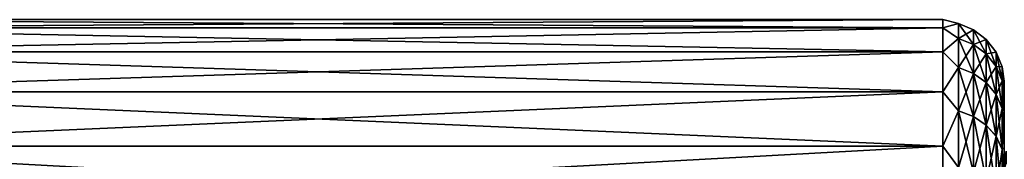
# Model space of a CAD drawing. Header units: metres. Extents: x -82 to 67, y -109 to 109.
# Tile 33 of 216: x -66.02 to -50.02, y -65.78 to -63.5. Entities that reach past the tile are written whole.
import ezdxf

# ---------------------------------------------------------------- set-up
doc = ezdxf.new("R2010")
doc.units = ezdxf.units.M
doc.layers.add('solid_21_382_010_XXX', color=7, linetype='CONTINUOUS')

msp = doc.modelspace()

# ---------------------------------------------------------------- linework, layer by layer
at = {"layer": 'solid_21_382_010_XXX'}
for points in [[(-71.32, -63.632324, -37.249889), (-51.02, -63.63232, -37.249916), (-51.02, -63.5, -39.100006)], [(-71.32, -63.5, -39.099998), (-51.02, -63.5, -39.100006), (-51.02, -63.63232, -40.9501)], [(-71.32, -63.632324, -37.249889), (-51.02, -63.5, -39.100006), (-71.32, -63.5, -39.099998)], [(-71.32, -63.5, -39.099998), (-51.02, -63.63232, -40.9501), (-71.32, -63.632324, -40.950108)], [(-50.762177, -63.564034, -38.215202), (-51.02, -63.5, -39.100006), (-51.02, -63.63232, -37.249916)], [(-50.762177, -63.564037, -39.984886), (-51.02, -63.63232, -40.9501), (-51.02, -63.5, -39.100006)], [(-50.762177, -63.564034, -38.215202), (-50.762177, -63.564037, -39.984886), (-51.02, -63.5, -39.100006)], [(-71.32, -64.026596, -35.43745), (-51.02, -64.026588, -35.437485), (-51.02, -63.63232, -37.249916)], [(-71.32, -64.026596, -35.43745), (-51.02, -63.63232, -37.249916), (-71.32, -63.632324, -37.249889)], [(-71.32, -63.632324, -40.950108), (-51.02, -63.63232, -40.9501), (-51.02, -64.026596, -42.762527)], [(-71.32, -63.632324, -40.950108), (-51.02, -64.026596, -42.762527), (-71.32, -64.026596, -42.762547)], [(-50.762177, -63.804996, -36.462002), (-50.762177, -63.564034, -38.215202), (-51.02, -63.63232, -37.249916)], [(-50.762177, -63.564037, -39.984886), (-50.762177, -63.805016, -41.738091), (-51.02, -63.63232, -40.9501)], [(-50.762177, -63.804996, -36.462002), (-51.02, -63.63232, -37.249916), (-51.02, -64.026588, -35.437485)], [(-50.762177, -63.805016, -41.738091), (-51.02, -64.026596, -42.762527), (-51.02, -63.63232, -40.9501)], [(-50.520649, -63.663597, -39.978077), (-50.762177, -63.564037, -39.984886), (-50.762177, -63.564034, -38.215202)], [(-50.520649, -63.663589, -38.222012), (-50.762177, -63.564034, -38.215202), (-50.762177, -63.804996, -36.462002)], [(-50.520649, -63.663597, -39.978077), (-50.762177, -63.564034, -38.215202), (-50.520649, -63.663589, -38.222012)], [(-50.520649, -63.902721, -41.717785), (-50.762177, -63.805016, -41.738091), (-50.762177, -63.564037, -39.984886)], [(-50.520649, -63.902721, -41.717785), (-50.762177, -63.564037, -39.984886), (-50.520649, -63.663597, -39.978077)], [(-50.520649, -63.663589, -38.222012), (-50.762177, -63.804996, -36.462002), (-50.520649, -63.902702, -36.482304)], [(-50.520649, -63.663589, -38.222012), (-50.313229, -63.822182, -38.232861), (-50.313229, -63.822186, -39.967228)], [(-50.520649, -63.663589, -38.222012), (-50.520649, -63.902702, -36.482304), (-50.313229, -63.822182, -38.232861)], [(-50.520649, -63.663597, -39.978077), (-50.520649, -63.663589, -38.222012), (-50.313229, -63.822186, -39.967228)], [(-50.520649, -63.663597, -39.978077), (-50.313229, -63.822186, -39.967228), (-50.313229, -64.058357, -41.685444)], [(-50.520649, -63.902721, -41.717785), (-50.520649, -63.663597, -39.978077), (-50.313229, -64.058357, -41.685444)], [(-50.762177, -64.282448, -34.757938), (-50.762177, -63.804996, -36.462002), (-51.02, -64.026588, -35.437485)], [(-50.762177, -63.805016, -41.738091), (-50.762177, -64.282478, -43.442146), (-51.02, -64.026596, -42.762527)], [(-50.520649, -63.902702, -36.482304), (-50.762177, -63.804996, -36.462002), (-50.762177, -64.282448, -34.757938)], [(-50.520649, -64.376503, -43.40873), (-50.762177, -64.282478, -43.442146), (-50.762177, -63.805016, -41.738091)], [(-50.520649, -64.376503, -43.40873), (-50.762177, -63.805016, -41.738091), (-50.520649, -63.902721, -41.717785)], [(-50.520649, -63.902702, -36.482304), (-50.313229, -64.058334, -36.514645), (-50.313229, -63.822182, -38.232861)], [(-50.313229, -63.822182, -38.232861), (-50.154072, -64.028969, -38.247005), (-50.154072, -64.028976, -39.953083)], [(-50.313229, -63.822182, -38.232861), (-50.313229, -64.058334, -36.514645), (-50.154072, -64.028969, -38.247005)], [(-50.313229, -63.822186, -39.967228), (-50.313229, -63.822182, -38.232861), (-50.154072, -64.028976, -39.953083)], [(-50.313229, -63.822186, -39.967228), (-50.154072, -64.028976, -39.953083), (-50.154072, -64.261292, -41.643272)], [(-50.313229, -64.058357, -41.685444), (-50.313229, -63.822186, -39.967228), (-50.154072, -64.261292, -41.643272)], [(-50.520649, -63.902702, -36.482304), (-50.762177, -64.282448, -34.757938), (-50.520649, -64.376472, -34.791355)], [(-50.520649, -63.902702, -36.482304), (-50.520649, -64.376472, -34.791355), (-50.313229, -64.058334, -36.514645)], [(-50.520649, -63.902721, -41.717785), (-50.313229, -64.058357, -41.685444), (-50.313229, -64.526283, -43.355495)], [(-50.520649, -64.376503, -43.40873), (-50.520649, -63.902721, -41.717785), (-50.313229, -64.526283, -43.355495)], [(-71.32, -64.674797, -33.699581), (-51.02, -64.674782, -33.699612), (-51.02, -64.026588, -35.437485)], [(-71.32, -64.674797, -33.699581), (-51.02, -64.026588, -35.437485), (-71.32, -64.026596, -35.43745)], [(-71.32, -64.026596, -42.762547), (-51.02, -64.026596, -42.762527), (-51.02, -64.674789, -44.500401)], [(-71.32, -64.026596, -42.762547), (-51.02, -64.674789, -44.500401), (-71.32, -64.674797, -44.500416)], [(-50.762177, -64.282448, -34.757938), (-51.02, -64.026588, -35.437485), (-51.02, -64.674782, -33.699612)], [(-50.762177, -64.282478, -43.442146), (-51.02, -64.674789, -44.500401), (-51.02, -64.026596, -42.762527)], [(-50.520649, -64.376472, -34.791355), (-50.313229, -64.52626, -34.844589), (-50.313229, -64.058334, -36.514645)], [(-50.313229, -64.058334, -36.514645), (-50.154072, -64.261276, -36.556816), (-50.154072, -64.028969, -38.247005)], [(-50.313229, -64.058334, -36.514645), (-50.313229, -64.52626, -34.844589), (-50.154072, -64.261276, -36.556816)], [(-50.313229, -64.058357, -41.685444), (-50.154072, -64.261292, -41.643272), (-50.154072, -64.721596, -43.286083)], [(-50.313229, -64.526283, -43.355495), (-50.313229, -64.058357, -41.685444), (-50.154072, -64.721596, -43.286083)], [(-50.154072, -64.028969, -38.247005), (-50.05405, -64.269836, -38.263481), (-50.05405, -64.269844, -39.936607)], [(-50.154072, -64.028969, -38.247005), (-50.154072, -64.261276, -36.556816), (-50.05405, -64.269836, -38.263481)], [(-50.154072, -64.028976, -39.953083), (-50.154072, -64.028969, -38.247005), (-50.05405, -64.269844, -39.936607)], [(-50.154072, -64.028976, -39.953083), (-50.05405, -64.269844, -39.936607), (-50.05405, -64.497673, -41.594151)], [(-50.154072, -64.261292, -41.643272), (-50.154072, -64.028976, -39.953083), (-50.05405, -64.497673, -41.594151)], [(-50.762177, -64.98748, -33.134762), (-50.762177, -64.282448, -34.757938), (-51.02, -64.674782, -33.699612)], [(-50.762177, -64.282478, -43.442146), (-50.762177, -64.987526, -45.065319), (-51.02, -64.674789, -44.500401)], [(-50.520649, -64.376472, -34.791355), (-50.762177, -64.282448, -34.757938), (-50.762177, -64.98748, -33.134762)], [(-50.520649, -65.076126, -45.019409), (-50.762177, -64.987526, -45.065319), (-50.762177, -64.282478, -43.442146)], [(-50.520649, -65.076126, -45.019409), (-50.762177, -64.282478, -43.442146), (-50.520649, -64.376503, -43.40873)], [(-50.313229, -64.52626, -34.844589), (-50.154072, -64.721565, -34.913998), (-50.154072, -64.261276, -36.556816)], [(-50.154072, -64.261276, -36.556816), (-50.05405, -64.497658, -36.605934), (-50.05405, -64.269836, -38.263481)], [(-50.154072, -64.261276, -36.556816), (-50.154072, -64.721565, -34.913998), (-50.05405, -64.497658, -36.605934)], [(-50.154072, -64.261292, -41.643272), (-50.05405, -64.497673, -41.594151), (-50.05405, -64.949081, -43.205235)], [(-50.154072, -64.721596, -43.286083), (-50.154072, -64.261292, -41.643272), (-50.05405, -64.949081, -43.205235)], [(-50.05405, -64.269836, -38.263481), (-50.02, -64.622162, -37.392105), (-50.02, -64.5, -39.100273)], [(-50.05405, -64.269836, -38.263481), (-50.05405, -64.497658, -36.605934), (-50.02, -64.622162, -37.392105)], [(-50.05405, -64.269844, -39.936607), (-50.05405, -64.269836, -38.263481), (-50.02, -64.5, -39.100273)], [(-50.05405, -64.269844, -39.936607), (-50.02, -64.5, -39.100273), (-50.02, -64.622238, -40.808437)], [(-50.05405, -64.497673, -41.594151), (-50.05405, -64.269844, -39.936607), (-50.02, -64.622238, -40.808437)], [(-50.520649, -64.376472, -34.791355), (-50.762177, -64.98748, -33.134762), (-50.520649, -65.076088, -33.180672)], [(-50.520649, -64.376472, -34.791355), (-50.520649, -65.076088, -33.180672), (-50.313229, -64.52626, -34.844589)], [(-50.520649, -64.376503, -43.40873), (-50.313229, -64.526283, -43.355495), (-50.313229, -65.217262, -44.946278)], [(-50.520649, -65.076126, -45.019409), (-50.520649, -64.376503, -43.40873), (-50.313229, -65.217262, -44.946278)], [(-50.520649, -65.076088, -33.180672), (-50.313229, -65.217224, -33.253803), (-50.313229, -64.52626, -34.844589)], [(-50.313229, -64.52626, -34.844589), (-50.313229, -65.217224, -33.253803), (-50.154072, -64.721565, -34.913998)], [(-50.313229, -64.526283, -43.355495), (-50.154072, -64.721596, -43.286083), (-50.154072, -65.401299, -44.850918)], [(-50.313229, -65.217262, -44.946278), (-50.313229, -64.526283, -43.355495), (-50.154072, -65.401299, -44.850918)], [(-50.154072, -64.721565, -34.913998), (-50.05405, -64.949051, -34.99485), (-50.05405, -64.497658, -36.605934)], [(-50.05405, -64.497658, -36.605934), (-50.02, -64.986252, -35.718628), (-50.02, -64.622162, -37.392105)], [(-50.05405, -64.497658, -36.605934), (-50.05405, -64.949051, -34.99485), (-50.02, -64.986252, -35.718628)], [(-50.05405, -64.497673, -41.594151), (-50.02, -64.622238, -40.808437), (-50.02, -64.986389, -42.481834)], [(-50.05405, -64.949081, -43.205235), (-50.05405, -64.497673, -41.594151), (-50.02, -64.986389, -42.481834)], [(-50.02, -64.622238, -40.808437), (-50.02, -64.5, -39.100273), (-50.02, -64.622162, -37.392105)], [(-50.02, -64.622238, -40.808437), (-50.02, -64.622162, -37.392105), (-50.02, -64.986252, -35.718628)], [(-50.02, -64.986389, -42.481834), (-50.02, -64.622238, -40.808437), (-50.02, -64.986252, -35.718628)], [(-71.32, -65.563713, -32.071655), (-51.02, -65.563698, -32.071678), (-51.02, -64.674782, -33.699612)], [(-71.32, -65.563713, -32.071655), (-51.02, -64.674782, -33.699612), (-71.32, -64.674797, -33.699581)], [(-71.32, -64.674797, -44.500416), (-51.02, -64.674789, -44.500401), (-51.02, -65.563705, -46.128334)], [(-71.32, -64.674797, -44.500416), (-51.02, -65.563705, -46.128334), (-71.32, -65.563713, -46.128342)], [(-50.762177, -64.98748, -33.134762), (-51.02, -64.674782, -33.699612), (-51.02, -65.563698, -32.071678)], [(-50.762177, -64.987526, -45.065319), (-51.02, -65.563705, -46.128334), (-51.02, -64.674789, -44.500401)], [(-50.313229, -65.217224, -33.253803), (-50.154072, -65.40126, -33.349159), (-50.154072, -64.721565, -34.913998)], [(-50.154072, -64.721565, -34.913998), (-50.154072, -65.40126, -33.349159), (-50.05405, -64.949051, -34.99485)], [(-50.154072, -64.721596, -43.286083), (-50.05405, -64.949081, -43.205235), (-50.05405, -65.615662, -44.739841)], [(-50.154072, -65.401299, -44.850918), (-50.154072, -64.721596, -43.286083), (-50.05405, -65.615662, -44.739841)], [(-50.154072, -65.40126, -33.349159), (-50.05405, -65.615623, -33.460236), (-50.05405, -64.949051, -34.99485)], [(-50.05405, -64.949051, -34.99485), (-50.02, -65.584915, -34.113926), (-50.02, -64.986252, -35.718628)], [(-50.05405, -64.949051, -34.99485), (-50.05405, -65.615623, -33.460236), (-50.02, -65.584915, -34.113926)], [(-50.05405, -64.949081, -43.205235), (-50.02, -64.986389, -42.481834), (-50.02, -65.585083, -44.086445)], [(-50.05405, -65.615662, -44.739841), (-50.05405, -64.949081, -43.205235), (-50.02, -65.585083, -44.086445)], [(-50.762177, -65.906975, -31.622704), (-50.762177, -64.98748, -33.134762), (-51.02, -65.563698, -32.071678)], [(-50.762177, -64.987526, -45.065319), (-50.762177, -65.907028, -46.57737), (-51.02, -65.563705, -46.128334)], [(-50.520649, -65.076088, -33.180672), (-50.762177, -64.98748, -33.134762), (-50.762177, -65.906975, -31.622704)], [(-50.520649, -65.988556, -46.519821), (-50.762177, -65.907028, -46.57737), (-50.762177, -64.987526, -45.065319)], [(-50.520649, -65.988556, -46.519821), (-50.762177, -64.987526, -45.065319), (-50.520649, -65.076126, -45.019409)], [(-50.520649, -65.076088, -33.180672), (-50.762177, -65.906975, -31.622704), (-50.520649, -65.988503, -31.680252)], [(-50.520649, -65.076088, -33.180672), (-50.520649, -65.988503, -31.680252), (-50.313229, -65.217224, -33.253803)], [(-50.520649, -65.076126, -45.019409), (-50.313229, -65.217262, -44.946278), (-50.313229, -66.118416, -46.428154)], [(-50.520649, -65.988556, -46.519821), (-50.520649, -65.076126, -45.019409), (-50.313229, -66.118416, -46.428154)], [(-50.02, -64.986389, -42.481834), (-50.02, -64.986252, -35.718628), (-50.02, -65.584915, -34.113926)], [(-50.02, -65.585083, -44.086445), (-50.02, -64.986389, -42.481834), (-50.02, -65.584915, -34.113926)], [(-50.520649, -65.988503, -31.680252), (-50.313229, -66.11837, -31.771919), (-50.313229, -65.217224, -33.253803)], [(-50.313229, -65.217224, -33.253803), (-50.313229, -66.11837, -31.771919), (-50.154072, -65.40126, -33.349159)], [(-50.313229, -65.217262, -44.946278), (-50.154072, -65.401299, -44.850918), (-50.154072, -66.287758, -46.308624)], [(-50.313229, -66.118416, -46.428154), (-50.313229, -65.217262, -44.946278), (-50.154072, -66.287758, -46.308624)], [(-50.313229, -66.11837, -31.771919), (-50.154072, -66.287704, -31.891449), (-50.154072, -65.40126, -33.349159)], [(-50.154072, -65.40126, -33.349159), (-50.154072, -66.287704, -31.891449), (-50.05405, -65.615623, -33.460236)], [(-50.154072, -65.401299, -44.850918), (-50.05405, -65.615662, -44.739841), (-50.05405, -66.484993, -46.169395)], [(-50.154072, -66.287758, -46.308624), (-50.154072, -65.401299, -44.850918), (-50.05405, -66.484993, -46.169395)], [(-71.32, -66.675262, -30.586805), (-51.02, -66.675247, -30.586819), (-51.02, -65.563698, -32.071678)], [(-71.32, -66.675262, -30.586805), (-51.02, -65.563698, -32.071678), (-71.32, -65.563713, -32.071655)], [(-71.32, -65.563713, -46.128342), (-51.02, -65.563705, -46.128334), (-51.02, -66.675255, -47.613194)], [(-71.32, -65.563713, -46.128342), (-51.02, -66.675255, -47.613194), (-71.32, -66.675262, -47.613194)], [(-50.762177, -65.906975, -31.622704), (-51.02, -65.563698, -32.071678), (-51.02, -66.675247, -30.586819)], [(-50.762177, -65.907028, -46.57737), (-51.02, -66.675255, -47.613194), (-51.02, -65.563705, -46.128334)], [(-50.05405, -65.615623, -33.460236), (-50.02, -66.40593, -32.610798), (-50.02, -65.584915, -34.113926)], [(-50.05405, -65.615662, -44.739841), (-50.02, -65.585083, -44.086445), (-50.02, -66.40609, -45.589451)], [(-50.02, -65.584915, -34.113926), (-50.02, -66.40593, -32.610798), (-50.02, -65.884186, -38.3041)], [(-50.02, -65.585083, -44.086445), (-50.02, -65.584915, -34.113926), (-50.02, -65.884186, -38.3041)], [(-50.02, -65.585083, -44.086445), (-50.02, -65.884186, -38.3041), (-50.02, -65.854393, -39.099712)], [(-50.02, -65.585083, -44.086445), (-50.02, -65.854393, -39.099712), (-50.02, -65.88414, -39.895321)], [(-50.02, -65.585083, -44.086445), (-50.02, -65.88414, -39.895321), (-50.02, -65.973282, -40.686539)], [(-50.02, -65.585083, -44.086445), (-50.02, -65.973282, -40.686539), (-50.02, -66.121292, -41.468834)], [(-50.02, -65.585083, -44.086445), (-50.02, -66.121292, -41.468834), (-50.02, -66.327377, -42.237949)], [(-50.02, -66.40609, -45.589451), (-50.02, -65.585083, -44.086445), (-50.02, -66.327377, -42.237949)], [(-50.154072, -66.287704, -31.891449), (-50.05405, -66.484947, -32.030678), (-50.05405, -65.615623, -33.460236)], [(-50.05405, -65.615623, -33.460236), (-50.05405, -66.484947, -32.030678), (-50.02, -66.40593, -32.610798)], [(-50.05405, -66.484993, -46.169395), (-50.05405, -65.615662, -44.739841), (-50.02, -66.40609, -45.589451)], [(-49.991142, -65.641121, -39.842728), (-50.02, -65.88414, -39.895321), (-50.02, -65.854393, -39.099712)], [(-49.991142, -65.641129, -38.357197), (-49.991142, -65.641121, -39.842728), (-50.02, -65.854393, -39.099712)], [(-49.991142, -65.641121, -39.842728), (-49.991142, -65.843391, -41.314423), (-50.02, -65.88414, -39.895321)], [(-49.991142, -65.641129, -38.357197), (-50.02, -65.884186, -38.3041), (-50.02, -65.973366, -37.512897)], [(-49.991142, -65.843407, -36.885502), (-49.991142, -65.641129, -38.357197), (-50.02, -65.973366, -37.512897)], [(-49.991142, -65.641129, -38.357197), (-50.02, -65.854393, -39.099712), (-50.02, -65.884186, -38.3041)]]:
    msp.add_3dface(points, dxfattribs=at)

doc.saveas('drawing.dxf')
